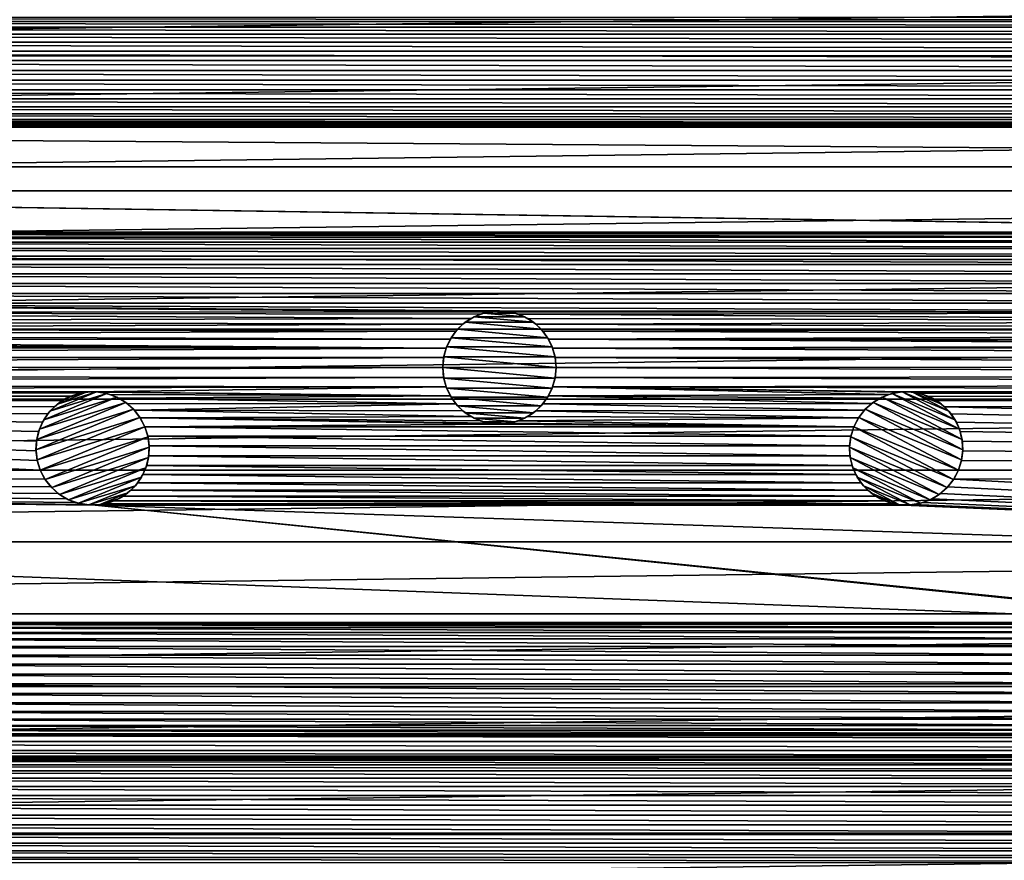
# Model space of a CAD drawing. Header units: metres. Extents: x -150 to 150, y -150 to 150.
# Tile 51 of 64: x -21 to 22, y 25 to 62. Entities that reach past the tile are written whole.
import ezdxf

# ---------------------------------------------------------------- set-up
doc = ezdxf.new("R2010")
doc.units = ezdxf.units.M
doc.layers.add('solid_P32600', color=7, linetype='CONTINUOUS')

msp = doc.modelspace()

# ---------------------------------------------------------------- linework, layer by layer
at = {"layer": 'solid_P32600'}
for points in [[(114.539948, 63.573185, 5), (-114.539948, 63.573185, 5), (-116.113564, 60.651768, 5)], [(116.113564, 60.651768, 5), (114.539948, 63.573185, 5), (-116.113564, 60.651768, 5)], [(102.67305, 62.165062), (-102.67305, 62.165062), (-103.07444, 62.350662)], [(103.07444, 62.350662), (102.67305, 62.165062), (-103.07444, 62.350662)], [(102.311623, 61.910244), (-102.311623, 61.910244), (-102.67305, 62.165062)], [(102.311623, 61.910244), (-102.67305, 62.165062), (102.67305, 62.165062)], [(102.007935, 61.606968), (-102.007935, 61.606968), (-102.311623, 61.910244)], [(102.311623, 61.910244), (102.007935, 61.606968), (-102.311623, 61.910244)], [(101.758728, 61.249569), (-101.758728, 61.249569), (-102.007935, 61.606968)], [(102.007935, 61.606968), (101.758728, 61.249569), (-102.007935, 61.606968)], [(101.573814, 60.855049), (-101.573814, 60.855049), (-101.758728, 61.249569)], [(101.758728, 61.249569), (101.573814, 60.855049), (-101.758728, 61.249569)], [(101.461876, 60.433971), (-101.461876, 60.433971), (-101.573814, 60.855049)], [(101.573814, 60.855049), (101.461876, 60.433971), (-101.573814, 60.855049)], [(116.113564, 60.651768, 5), (-116.113564, 60.651768, 5), (-117.611496, 57.693214, 5)], [(117.611496, 57.693214, 5), (116.113564, 60.651768, 5), (-117.611496, 57.693214, 5)], [(101.42305, 60), (-101.42305, 60), (-101.461876, 60.433971)], [(101.461876, 60.433971), (101.42305, 60), (-101.461876, 60.433971)], [(101.461876, 59.566029), (-101.461876, 59.566029), (-101.42305, 60)], [(101.42305, 60), (101.461876, 59.566029), (-101.42305, 60)], [(101.573814, 59.144951), (-101.573814, 59.144951), (-101.461876, 59.566029)], [(101.461876, 59.566029), (101.573814, 59.144951), (-101.461876, 59.566029)], [(101.758728, 58.750431), (-101.758728, 58.750431), (-101.573814, 59.144951)], [(101.573814, 59.144951), (101.758728, 58.750431), (-101.573814, 59.144951)], [(102.007935, 58.393032), (-102.007935, 58.393032), (-101.758728, 58.750431)], [(101.758728, 58.750431), (102.007935, 58.393032), (-101.758728, 58.750431)], [(102.316635, 58.085548), (-102.316635, 58.085548), (-102.007935, 58.393032)], [(102.007935, 58.393032), (102.316635, 58.085548), (-102.007935, 58.393032)], [(103.068291, 57.651577), (-103.068291, 57.651577), (-102.67305, 57.834938)], [(102.67305, 57.834938), (-102.67305, 57.834938), (-102.316635, 58.085548)], [(102.67305, 57.834938), (103.068291, 57.651577), (-102.67305, 57.834938)], [(102.316635, 58.085548), (102.67305, 57.834938), (-102.316635, 58.085548)], [(-103.92305, 57.500862), (139.255417, 55.748329), (-139.255417, 55.748329)], [(117.611496, 57.693214, 5), (-117.611496, 57.693214, 5), (-119.035812, 54.693779, 5)], [(119.035812, 54.693779, 5), (117.611496, 57.693214, 5), (-119.035812, 54.693779, 5)], [(103.92305, 57.500862), (-103.92305, 57.500862), (-103.48893, 57.537979)], [(103.92305, 57.500862), (139.255417, 55.748329), (-103.92305, 57.500862)], [(103.48893, 57.537979), (-103.48893, 57.537979), (-103.068291, 57.651577)], [(103.48893, 57.537979), (103.92305, 57.500862), (-103.48893, 57.537979)], [(103.068291, 57.651577), (103.48893, 57.537979), (-103.068291, 57.651577)], [(50.599171, 52.870987), (-139.255417, 55.748329), (139.255417, 55.748329)], [(50.163467, 52.871845), (-50.163467, 52.871845), (-139.255417, 55.748329)], [(50.599171, 52.870987), (50.163467, 52.871845), (-139.255417, 55.748329)], [(119.035812, 54.693779, 5), (-119.035812, 54.693779, 5), (-120.384026, 51.658955, 5)], [(120.384026, 51.658955, 5), (119.035812, 54.693779, 5), (-120.384026, 51.658955, 5)], [(49.734535, 52.795341), (-49.734535, 52.795341), (-50.163467, 52.871845)], [(50.163467, 52.871845), (49.734535, 52.795341), (-50.163467, 52.871845)], [(49.324814, 52.647129), (-49.324814, 52.647129), (-49.734535, 52.795341)], [(49.734535, 52.795341), (49.324814, 52.647129), (-49.734535, 52.795341)], [(48.953274, 52.432285), (-48.953274, 52.432285), (-49.324814, 52.647129)], [(49.324814, 52.647129), (48.953274, 52.432285), (-49.324814, 52.647129)], [(48.61359, 52.149124), (-48.61359, 52.149124), (-48.953274, 52.432285)], [(48.953274, 52.432285), (48.61359, 52.149124), (-48.953274, 52.432285)], [(48.330429, 51.809444), (-48.330429, 51.809444), (-48.61359, 52.149124)], [(48.330429, 51.809444), (-48.61359, 52.149124), (48.61359, 52.149124)], [(48.115589, 51.437904), (-48.115589, 51.437904), (-48.330429, 51.809444)], [(48.330429, 51.809444), (48.115589, 51.437904), (-48.330429, 51.809444)], [(120.384026, 51.658955, 5), (-120.384026, 51.658955, 5), (-121.653488, 48.594536, 5)], [(121.653488, 48.594536, 5), (120.384026, 51.658955, 5), (-121.653488, 48.594536, 5)], [(47.967377, 51.028183), (-47.967377, 51.028183), (-48.115589, 51.437904)], [(48.115589, 51.437904), (47.967377, 51.028183), (-48.115589, 51.437904)], [(47.890873, 50.599247), (-47.890873, 50.599247), (-47.967377, 51.028183)], [(47.967377, 51.028183), (47.890873, 50.599247), (-47.967377, 51.028183)], [(47.891727, 50.163544), (-47.891727, 50.163544), (-47.890873, 50.599247)], [(47.890873, 50.599247), (47.891727, 50.163544), (-47.890873, 50.599247)], [(47.966545, 49.73431), (-47.966545, 49.73431), (-47.891727, 50.163544)], [(47.891727, 50.163544), (47.966545, 49.73431), (-47.891727, 50.163544)], [(-0.43412, 49.362019), (-48.116367, 49.325176), (-47.966545, 49.73431)], [(47.966545, 49.73431), (48.116367, 49.325176), (-47.966545, 49.73431)], [(0, 49.399139), (-47.966545, 49.73431), (48.116367, 49.325176)], [(0, 49.399139), (-0.43412, 49.362019), (-47.966545, 49.73431)], [(-1.25, 49.065063), (-48.333477, 48.947418), (-48.116367, 49.325176)], [(-0.43412, 49.362019), (-0.854756, 49.248421), (-48.116367, 49.325176)], [(-0.854756, 49.248421), (-1.25, 49.065063), (-48.116367, 49.325176)], [(-1.507266, 48.893093, -2.5), (-1.25, 49.065063), (-1.112003, 49.138557, -2.5)], [(-1.507266, 48.893093, -2.5), (-1.112003, 49.138557, -2.5), (1.507266, 48.893093, -2.5)], [(-1.112003, 49.138557, -2.5), (-1.25, 49.065063), (-0.854756, 49.248421)], [(-1.112003, 49.138557, -2.5), (-0.854756, 49.248421), (-0.685996, 49.303055, -2.5)], [(-1.112003, 49.138557, -2.5), (-0.685996, 49.303055, -2.5), (1.112003, 49.138557, -2.5)], [(-1.112003, 49.138557, -2.5), (1.112003, 49.138557, -2.5), (1.507266, 48.893093, -2.5)], [(-0.685996, 49.303055, -2.5), (-0.854756, 49.248421), (-0.43412, 49.362019)], [(-0.685996, 49.303055, -2.5), (-0.43412, 49.362019), (-0.228191, 49.388851, -2.5)], [(-0.685996, 49.303055, -2.5), (-0.228191, 49.388851, -2.5), (0.685996, 49.303055, -2.5)], [(-0.685996, 49.303055, -2.5), (0.685996, 49.303055, -2.5), (1.112003, 49.138557, -2.5)], [(-0.228191, 49.388851, -2.5), (-0.43412, 49.362019), (0, 49.399139)], [(-0.228191, 49.388851, -2.5), (0, 49.399139), (0.228191, 49.388851, -2.5)], [(-0.228191, 49.388851, -2.5), (0.228191, 49.388851, -2.5), (0.685996, 49.303055, -2.5)], [(0.43412, 49.362019), (0, 49.399139), (48.116367, 49.325176)], [(0.228191, 49.388851, -2.5), (0, 49.399139), (0.43412, 49.362019)], [(0.228191, 49.388851, -2.5), (0.43412, 49.362019), (0.685996, 49.303055, -2.5)], [(0.854756, 49.248421), (0.43412, 49.362019), (48.116367, 49.325176)], [(0.685996, 49.303055, -2.5), (0.43412, 49.362019), (0.854756, 49.248421)], [(0.685996, 49.303055, -2.5), (0.854756, 49.248421), (1.112003, 49.138557, -2.5)], [(0.854756, 49.248421), (48.116367, 49.325176), (48.333477, 48.947418)], [(1.25, 49.065063), (0.854756, 49.248421), (48.333477, 48.947418)], [(1.112003, 49.138557, -2.5), (0.854756, 49.248421), (1.25, 49.065063)], [(1.112003, 49.138557, -2.5), (1.25, 49.065063), (1.507266, 48.893093, -2.5)], [(-1.606416, 48.814453), (-48.614201, 48.614201), (-48.333477, 48.947418)], [(-1.606416, 48.814453), (-1.915111, 48.506969), (-48.614201, 48.614201)], [(-1.25, 49.065063), (-1.606416, 48.814453), (-48.333477, 48.947418)], [(-1.845996, 48.585564, -2.5), (-1.915111, 48.506969), (-1.606416, 48.814453)], [(-1.845996, 48.585564, -2.5), (-1.606416, 48.814453), (-1.507266, 48.893093, -2.5)], [(-1.845996, 48.585564, -2.5), (-1.507266, 48.893093, -2.5), (1.845996, 48.585564, -2.5)], [(-1.507266, 48.893093, -2.5), (-1.606416, 48.814453), (-1.25, 49.065063)], [(-1.507266, 48.893093, -2.5), (1.507266, 48.893093, -2.5), (1.845996, 48.585564, -2.5)], [(1.606416, 48.814453), (1.25, 49.065063), (48.333477, 48.947418)], [(1.507266, 48.893093, -2.5), (1.25, 49.065063), (1.606416, 48.814453)], [(1.507266, 48.893093, -2.5), (1.606416, 48.814453), (1.845996, 48.585564, -2.5)], [(1.606416, 48.814453), (48.333477, 48.947418), (48.614201, 48.614201)], [(1.915111, 48.506969), (1.606416, 48.814453), (48.614201, 48.614201)], [(1.845996, 48.585564, -2.5), (1.606416, 48.814453), (1.915111, 48.506969)], [(121.653488, 48.594536, 5), (-121.653488, 48.594536, 5), (-122.844788, 45.49852, 5)], [(122.844788, 45.49852, 5), (121.653488, 48.594536, 5), (-122.844788, 45.49852, 5)], [(-2.164318, 48.14957), (-49.325176, 48.116367), (-48.947418, 48.333477)], [(-1.915111, 48.506969), (-48.947418, 48.333477), (-48.614201, 48.614201)], [(-1.915111, 48.506969), (-2.164318, 48.14957), (-48.947418, 48.333477)], [(-2.125021, 48.21447, -2.5), (-2.164318, 48.14957), (-1.915111, 48.506969)], [(-2.125021, 48.21447, -2.5), (-1.915111, 48.506969), (-1.845996, 48.585564, -2.5)], [(-2.125021, 48.21447, -2.5), (-1.845996, 48.585564, -2.5), (2.125021, 48.21447, -2.5)], [(-1.845996, 48.585564, -2.5), (1.845996, 48.585564, -2.5), (2.125021, 48.21447, -2.5)], [(1.845996, 48.585564, -2.5), (1.915111, 48.506969), (2.125021, 48.21447, -2.5)], [(1.915111, 48.506969), (48.614201, 48.614201), (48.947418, 48.333477)], [(2.164318, 48.14957), (1.915111, 48.506969), (48.947418, 48.333477)], [(2.125021, 48.21447, -2.5), (1.915111, 48.506969), (2.164318, 48.14957)], [(2.164318, 48.14957), (48.947418, 48.333477), (49.325176, 48.116367)], [(-2.349231, 47.755051), (-80.248726, 47.775002), (-50.599247, 47.890873)], [(-2.349231, 47.755051), (-50.599247, 47.890873), (-50.163544, 47.891727)], [(-2.349231, 47.755051), (-50.163544, 47.891727), (-49.73431, 47.966545)], [(-2.349231, 47.755051), (-49.73431, 47.966545), (-49.325176, 48.116367)], [(-2.164318, 48.14957), (-2.349231, 47.755051), (-49.325176, 48.116367)], [(-2.454248, 47.368359, -2.5), (-2.349231, 47.755051), (-2.330627, 47.804462, -2.5)], [(-2.454248, 47.368359, -2.5), (-2.330627, 47.804462, -2.5), (2.454248, 47.368359, -2.5)], [(-2.330627, 47.804462, -2.5), (-2.349231, 47.755051), (-2.164318, 48.14957)], [(-2.330627, 47.804462, -2.5), (-2.164318, 48.14957), (-2.125021, 48.21447, -2.5)], [(-2.330627, 47.804462, -2.5), (-2.125021, 48.21447, -2.5), (2.330627, 47.804462, -2.5)], [(-2.330627, 47.804462, -2.5), (2.330627, 47.804462, -2.5), (2.454248, 47.368359, -2.5)], [(-2.125021, 48.21447, -2.5), (2.125021, 48.21447, -2.5), (2.330627, 47.804462, -2.5)], [(2.125021, 48.21447, -2.5), (2.164318, 48.14957), (2.330627, 47.804462, -2.5)], [(2.164318, 48.14957), (49.73431, 47.966545), (50.163544, 47.891727)], [(2.349231, 47.755051), (2.164318, 48.14957), (50.163544, 47.891727)], [(2.164318, 48.14957), (49.325176, 48.116367), (49.73431, 47.966545)], [(2.330627, 47.804462, -2.5), (2.164318, 48.14957), (2.349231, 47.755051)], [(2.330627, 47.804462, -2.5), (2.349231, 47.755051), (2.454248, 47.368359, -2.5)], [(2.349231, 47.755051), (50.163544, 47.891727), (80.248726, 47.775002)], [(-2.349231, 47.755051), (-80.28756, 47.34103), (-80.248726, 47.775002)], [(-2.349231, 47.755051), (-2.460035, 47.340416), (-80.28756, 47.34103)], [(-2.454248, 47.368359, -2.5), (-2.5, 46.900002, -2.5), (-2.460035, 47.340416)], [(-2.454248, 47.368359, -2.5), (2.5, 46.900002, -2.5), (-2.5, 46.900002, -2.5)], [(-2.454248, 47.368359, -2.5), (-2.460035, 47.340416), (-2.349231, 47.755051)], [(-2.454248, 47.368359, -2.5), (2.454248, 47.368359, -2.5), (2.5, 46.900002, -2.5)], [(2.349231, 47.755051), (80.248726, 47.775002), (80.28756, 47.34103)], [(2.460035, 47.340416), (2.349231, 47.755051), (80.28756, 47.34103)], [(2.454248, 47.368359, -2.5), (2.349231, 47.755051), (2.460035, 47.340416)], [(2.454248, 47.368359, -2.5), (2.460035, 47.340416), (2.5, 46.900002)], [(2.454248, 47.368359, -2.5), (2.5, 46.900002), (2.5, 46.900002, -2.5)], [(-2.460035, 47.340416), (-80.399498, 46.919949), (-80.28756, 47.34103)], [(-2.460035, 47.340416), (-2.5, 46.900002), (-80.399498, 46.919949)], [(-2.5, 46.900002, -2.5), (-2.5, 46.900002), (-2.460035, 47.340416)], [(2.460035, 47.340416), (80.28756, 47.34103), (80.399498, 46.919949)], [(2.5, 46.900002), (2.460035, 47.340416), (80.399498, 46.919949)], [(-2.460035, 46.459583), (-80.833618, 46.16803), (-80.584412, 46.525429)], [(-2.5, 46.900002), (-80.584412, 46.525429), (-80.399498, 46.919949)], [(-2.460035, 46.459583), (-80.584412, 46.525429), (-2.5, 46.900002)], [(-2.454248, 46.431641, -2.5), (-2.460035, 46.459583), (-2.5, 46.900002)], [(-2.454248, 46.431641, -2.5), (-2.5, 46.900002), (-2.5, 46.900002, -2.5)], [(2.454248, 46.431641, -2.5), (-2.454248, 46.431641, -2.5), (-2.5, 46.900002, -2.5)], [(2.5, 46.900002, -2.5), (2.454248, 46.431641, -2.5), (-2.5, 46.900002, -2.5)], [(2.5, 46.900002, -2.5), (2.460035, 46.459583), (2.454248, 46.431641, -2.5)], [(2.460035, 46.459583), (2.5, 46.900002), (80.584412, 46.525429)], [(2.5, 46.900002, -2.5), (2.5, 46.900002), (2.460035, 46.459583)], [(2.460035, 46.459583), (80.584412, 46.525429), (80.833618, 46.16803)], [(2.5, 46.900002), (80.399498, 46.919949), (80.584412, 46.525429)], [(-2.349231, 46.044949), (-81.142311, 45.86055), (-80.833618, 46.16803)], [(-2.460035, 46.459583), (-2.349231, 46.044949), (-80.833618, 46.16803)], [(-2.454248, 46.431641, -2.5), (-2.349231, 46.044949), (-2.460035, 46.459583)], [(-2.330627, 45.995537, -2.5), (-2.349231, 46.044949), (-2.454248, 46.431641, -2.5)], [(2.330627, 45.995537, -2.5), (-2.330627, 45.995537, -2.5), (-2.454248, 46.431641, -2.5)], [(2.454248, 46.431641, -2.5), (2.330627, 45.995537, -2.5), (-2.454248, 46.431641, -2.5)], [(2.454248, 46.431641, -2.5), (2.349231, 46.044949), (2.330627, 45.995537, -2.5)], [(2.349231, 46.044949), (2.460035, 46.459583), (80.833618, 46.16803)], [(2.454248, 46.431641, -2.5), (2.460035, 46.459583), (2.349231, 46.044949)], [(2.349231, 46.044949), (80.833618, 46.16803), (81.142311, 45.86055)], [(-18.904232, 45.638855), (-81.498726, 45.609936), (-81.142311, 45.86055)], [(-18.904232, 45.638855), (-19.291101, 45.438427), (-81.498726, 45.609936)], [(-2.349231, 46.044949), (-18.056864, 45.82671), (-81.142311, 45.86055)], [(-18.488953, 45.770691), (-18.904232, 45.638855), (-81.142311, 45.86055)], [(-18.056864, 45.82671), (-18.488953, 45.770691), (-81.142311, 45.86055)], [(-20.103107, 44.594521, -2.5), (-17.318045, 45.748135, -2.5), (-16.887413, 45.593639, -2.5)], [(-20.103107, 44.594521, -2.5), (-19.831869, 44.972561, -2.5), (-17.318045, 45.748135, -2.5)], [(-19.831869, 44.972561, -2.5), (-17.777155, 45.82365, -2.5), (-17.318045, 45.748135, -2.5)], [(-19.831869, 44.972561, -2.5), (-19.50124, 45.287563, -2.5), (-17.777155, 45.82365, -2.5)], [(-19.50124, 45.287563, -2.5), (-18.233685, 45.812603, -2.5), (-17.777155, 45.82365, -2.5)], [(-19.50124, 45.287563, -2.5), (-19.111116, 45.542023, -2.5), (-18.233685, 45.812603, -2.5)], [(-19.111116, 45.542023, -2.5), (-19.291101, 45.438427), (-18.904232, 45.638855)], [(-19.111116, 45.542023, -2.5), (-18.689474, 45.716675, -2.5), (-18.233685, 45.812603, -2.5)], [(-19.111116, 45.542023, -2.5), (-18.904232, 45.638855), (-18.689474, 45.716675, -2.5)], [(-18.689474, 45.716675, -2.5), (-18.904232, 45.638855), (-18.488953, 45.770691)], [(-18.689474, 45.716675, -2.5), (-18.488953, 45.770691), (-18.233685, 45.812603, -2.5)], [(-18.233685, 45.812603, -2.5), (-18.488953, 45.770691), (-18.056864, 45.82671)], [(-18.233685, 45.812603, -2.5), (-18.056864, 45.82671), (-17.777155, 45.82365, -2.5)], [(-2.349231, 46.044949), (-2.164318, 45.650429), (-18.056864, 45.82671)], [(-2.164318, 45.650429), (-17.621538, 45.808563), (-18.056864, 45.82671)], [(-17.777155, 45.82365, -2.5), (-18.056864, 45.82671), (-17.621538, 45.808563)], [(-17.777155, 45.82365, -2.5), (-17.621538, 45.808563), (-17.318045, 45.748135, -2.5)], [(-2.164318, 45.650429), (-17.196348, 45.713421), (-17.621538, 45.808563)], [(-17.318045, 45.748135, -2.5), (-17.621538, 45.808563), (-17.196348, 45.713421)], [(-17.318045, 45.748135, -2.5), (-17.196348, 45.713421), (-16.887413, 45.593639, -2.5)], [(-2.164318, 45.650429), (-16.793482, 45.547478), (-17.196348, 45.713421)], [(-16.887413, 45.593639, -2.5), (-17.196348, 45.713421), (-16.793482, 45.547478)], [(-2.164318, 45.650429), (-1.915111, 45.29303), (-16.793482, 45.547478)], [(-2.330627, 45.995537, -2.5), (-2.164318, 45.650429), (-2.349231, 46.044949)], [(-2.125021, 45.585529, -2.5), (-2.164318, 45.650429), (-2.330627, 45.995537, -2.5)], [(2.125021, 45.585529, -2.5), (-2.125021, 45.585529, -2.5), (-2.330627, 45.995537, -2.5)], [(2.330627, 45.995537, -2.5), (2.125021, 45.585529, -2.5), (-2.330627, 45.995537, -2.5)], [(-2.125021, 45.585529, -2.5), (-1.915111, 45.29303), (-2.164318, 45.650429)], [(16.426474, 45.312649), (1.915111, 45.29303), (2.164318, 45.650429)], [(2.125021, 45.585529, -2.5), (2.164318, 45.650429), (1.915111, 45.29303)], [(2.330627, 45.995537, -2.5), (2.164318, 45.650429), (2.125021, 45.585529, -2.5)], [(17.196348, 45.713421), (2.164318, 45.650429), (2.349231, 46.044949)], [(2.330627, 45.995537, -2.5), (2.349231, 46.044949), (2.164318, 45.650429)], [(17.196348, 45.713421), (16.793482, 45.547478), (2.164318, 45.650429)], [(16.793482, 45.547478), (16.426474, 45.312649), (2.164318, 45.650429)], [(18.056864, 45.82671), (2.349231, 46.044949), (81.142311, 45.86055)], [(17.621538, 45.808563), (17.196348, 45.713421), (2.349231, 46.044949)], [(18.056864, 45.82671), (17.621538, 45.808563), (2.349231, 46.044949)], [(16.887413, 45.593639, -2.5), (16.793482, 45.547478), (17.196348, 45.713421)], [(16.887413, 45.593639, -2.5), (17.196348, 45.713421), (17.318045, 45.748135, -2.5)], [(16.887413, 45.593639, -2.5), (17.318045, 45.748135, -2.5), (20.298368, 44.180775, -2.5)], [(17.318045, 45.748135, -2.5), (17.196348, 45.713421), (17.621538, 45.808563)], [(17.318045, 45.748135, -2.5), (17.621538, 45.808563), (17.777155, 45.82365, -2.5)], [(17.318045, 45.748135, -2.5), (17.777155, 45.82365, -2.5), (20.103107, 44.594521, -2.5)], [(17.318045, 45.748135, -2.5), (20.103107, 44.594521, -2.5), (20.298368, 44.180775, -2.5)], [(17.777155, 45.82365, -2.5), (17.621538, 45.808563), (18.056864, 45.82671)], [(17.777155, 45.82365, -2.5), (18.056864, 45.82671), (18.233685, 45.812603, -2.5)], [(17.777155, 45.82365, -2.5), (19.831869, 44.972561, -2.5), (20.103107, 44.594521, -2.5)], [(17.777155, 45.82365, -2.5), (18.233685, 45.812603, -2.5), (19.831869, 44.972561, -2.5)], [(18.056864, 45.82671), (81.142311, 45.86055), (81.498726, 45.609936)], [(18.488953, 45.770691), (18.056864, 45.82671), (81.498726, 45.609936)], [(18.233685, 45.812603, -2.5), (18.056864, 45.82671), (18.488953, 45.770691)], [(18.233685, 45.812603, -2.5), (18.488953, 45.770691), (18.689474, 45.716675, -2.5)], [(18.233685, 45.812603, -2.5), (19.50124, 45.287563, -2.5), (19.831869, 44.972561, -2.5)], [(18.233685, 45.812603, -2.5), (18.689474, 45.716675, -2.5), (19.50124, 45.287563, -2.5)], [(18.904232, 45.638855), (18.488953, 45.770691), (81.498726, 45.609936)], [(18.689474, 45.716675, -2.5), (18.488953, 45.770691), (18.904232, 45.638855)], [(18.689474, 45.716675, -2.5), (18.904232, 45.638855), (19.111116, 45.542023, -2.5)], [(18.689474, 45.716675, -2.5), (19.111116, 45.542023, -2.5), (19.50124, 45.287563, -2.5)], [(19.291101, 45.438427), (18.904232, 45.638855), (81.498726, 45.609936)], [(19.111116, 45.542023, -2.5), (18.904232, 45.638855), (19.291101, 45.438427)], [(-20.257551, 42.373241), (-143.92424, 42.258408), (-82.748726, 45.27586)], [(122.844788, 45.49852, 5), (-122.844788, 45.49852, 5), (-123.958557, 42.369938, 5)], [(123.958557, 42.369938, 5), (122.844788, 45.49852, 5), (-123.958557, 42.369938, 5)], [(-19.636248, 45.172508), (-82.748726, 45.27586), (-82.314606, 45.312981)], [(-20.38917, 42.795429), (-20.257551, 42.373241), (-82.748726, 45.27586)], [(-20.445473, 43.220901), (-20.38917, 42.795429), (-82.748726, 45.27586)], [(-20.425611, 43.656155), (-20.445473, 43.220901), (-82.748726, 45.27586)], [(-20.332146, 44.081715), (-20.425611, 43.656155), (-82.748726, 45.27586)], [(-20.164616, 44.483925), (-20.332146, 44.081715), (-82.748726, 45.27586)], [(-19.931236, 44.851852), (-20.164616, 44.483925), (-82.748726, 45.27586)], [(-19.636248, 45.172508), (-19.931236, 44.851852), (-82.748726, 45.27586)], [(-19.636248, 45.172508), (-82.314606, 45.312981), (-81.893974, 45.426579)], [(-19.291101, 45.438427), (-81.893974, 45.426579), (-81.498726, 45.609936)], [(-19.291101, 45.438427), (-19.636248, 45.172508), (-81.893974, 45.426579)], [(-20.414143, 43.731152, -2.5), (-16.487616, 45.357574, -2.5), (-16.140759, 45.057457, -2.5)], [(-20.414143, 43.731152, -2.5), (-20.298368, 44.180775, -2.5), (-16.487616, 45.357574, -2.5)], [(-20.298368, 44.180775, -2.5), (-16.887413, 45.593639, -2.5), (-16.487616, 45.357574, -2.5)], [(-20.298368, 44.180775, -2.5), (-20.103107, 44.594521, -2.5), (-16.887413, 45.593639, -2.5)], [(-19.831869, 44.972561, -2.5), (-19.636248, 45.172508), (-19.50124, 45.287563, -2.5)], [(-19.50124, 45.287563, -2.5), (-19.636248, 45.172508), (-19.291101, 45.438427)], [(-19.50124, 45.287563, -2.5), (-19.291101, 45.438427), (-19.111116, 45.542023, -2.5)], [(-16.887413, 45.593639, -2.5), (-16.793482, 45.547478), (-16.487616, 45.357574, -2.5)], [(-1.915111, 45.29303), (-16.426474, 45.312649), (-16.793482, 45.547478)], [(-16.487616, 45.357574, -2.5), (-16.793482, 45.547478), (-16.426474, 45.312649)], [(-16.487616, 45.357574, -2.5), (-16.426474, 45.312649), (-16.140759, 45.057457, -2.5)], [(-1.915111, 45.29303), (-16.10466, 45.018925), (-16.426474, 45.312649)], [(-16.140759, 45.057457, -2.5), (-16.426474, 45.312649), (-16.10466, 45.018925)], [(-1.915111, 45.29303), (-1.606416, 44.98555), (-16.10466, 45.018925)], [(-1.845996, 45.214436, -2.5), (-1.915111, 45.29303), (-2.125021, 45.585529, -2.5)], [(1.845996, 45.214436, -2.5), (-1.845996, 45.214436, -2.5), (-2.125021, 45.585529, -2.5)], [(2.125021, 45.585529, -2.5), (1.845996, 45.214436, -2.5), (-2.125021, 45.585529, -2.5)], [(-1.845996, 45.214436, -2.5), (-1.606416, 44.98555), (-1.915111, 45.29303)], [(-1.507266, 44.906906, -2.5), (-1.606416, 44.98555), (-1.845996, 45.214436, -2.5)], [(1.507266, 44.906906, -2.5), (-1.507266, 44.906906, -2.5), (-1.845996, 45.214436, -2.5)], [(1.845996, 45.214436, -2.5), (1.507266, 44.906906, -2.5), (-1.845996, 45.214436, -2.5)], [(1.845996, 45.214436, -2.5), (1.606416, 44.98555), (1.507266, 44.906906, -2.5)], [(16.10466, 45.018925), (1.606416, 44.98555), (1.915111, 45.29303)], [(1.845996, 45.214436, -2.5), (1.915111, 45.29303), (1.606416, 44.98555)], [(2.125021, 45.585529, -2.5), (1.915111, 45.29303), (1.845996, 45.214436, -2.5)], [(16.426474, 45.312649), (16.10466, 45.018925), (1.915111, 45.29303)], [(16.140759, 45.057457, -2.5), (16.10466, 45.018925), (16.426474, 45.312649)], [(16.140759, 45.057457, -2.5), (16.426474, 45.312649), (16.487616, 45.357574, -2.5)], [(16.140759, 45.057457, -2.5), (16.487616, 45.357574, -2.5), (20.447195, 43.273674, -2.5)], [(16.487616, 45.357574, -2.5), (16.426474, 45.312649), (16.793482, 45.547478)], [(16.487616, 45.357574, -2.5), (16.793482, 45.547478), (16.887413, 45.593639, -2.5)], [(16.487616, 45.357574, -2.5), (16.887413, 45.593639, -2.5), (20.414143, 43.731152, -2.5)], [(16.487616, 45.357574, -2.5), (20.414143, 43.731152, -2.5), (20.447195, 43.273674, -2.5)], [(16.887413, 45.593639, -2.5), (20.298368, 44.180775, -2.5), (20.414143, 43.731152, -2.5)], [(19.111116, 45.542023, -2.5), (19.291101, 45.438427), (19.50124, 45.287563, -2.5)], [(19.291101, 45.438427), (81.498726, 45.609936), (81.893974, 45.426579)], [(19.291101, 45.438427), (82.314606, 45.312981), (82.748726, 45.27586)], [(19.636248, 45.172508), (19.291101, 45.438427), (82.748726, 45.27586)], [(19.291101, 45.438427), (81.893974, 45.426579), (82.314606, 45.312981)], [(19.50124, 45.287563, -2.5), (19.291101, 45.438427), (19.636248, 45.172508)], [(19.50124, 45.287563, -2.5), (19.636248, 45.172508), (19.831869, 44.972561, -2.5)], [(19.636248, 45.172508), (82.748726, 45.27586), (143.92424, 42.258408)], [(-20.447195, 43.273674, -2.5), (-16.140759, 45.057457, -2.5), (-15.859656, 44.701859, -2.5)], [(-20.447195, 43.273674, -2.5), (-20.414143, 43.731152, -2.5), (-16.140759, 45.057457, -2.5)], [(-20.103107, 44.594521, -2.5), (-20.164616, 44.483925), (-19.931236, 44.851852)], [(-20.103107, 44.594521, -2.5), (-19.931236, 44.851852), (-19.831869, 44.972561, -2.5)], [(-19.831869, 44.972561, -2.5), (-19.931236, 44.851852), (-19.636248, 45.172508)], [(-16.140759, 45.057457, -2.5), (-16.10466, 45.018925), (-15.859656, 44.701859, -2.5)], [(-1.25, 44.734936), (-15.843617, 44.678257), (-16.10466, 45.018925)], [(-15.859656, 44.701859, -2.5), (-16.10466, 45.018925), (-15.843617, 44.678257)], [(-1.606416, 44.98555), (-1.25, 44.734936), (-16.10466, 45.018925)], [(-1.507266, 44.906906, -2.5), (-1.25, 44.734936), (-1.606416, 44.98555)], [(-1.112003, 44.661442, -2.5), (-1.25, 44.734936), (-1.507266, 44.906906, -2.5)], [(1.112003, 44.661442, -2.5), (-1.112003, 44.661442, -2.5), (-1.507266, 44.906906, -2.5)], [(1.507266, 44.906906, -2.5), (1.112003, 44.661442, -2.5), (-1.507266, 44.906906, -2.5)], [(1.507266, 44.906906, -2.5), (1.25, 44.734936), (1.112003, 44.661442, -2.5)], [(15.843617, 44.678257), (1.25, 44.734936), (1.606416, 44.98555)], [(1.507266, 44.906906, -2.5), (1.606416, 44.98555), (1.25, 44.734936)], [(16.10466, 45.018925), (15.843617, 44.678257), (1.606416, 44.98555)], [(15.859656, 44.701859, -2.5), (15.843617, 44.678257), (16.10466, 45.018925)], [(15.859656, 44.701859, -2.5), (16.10466, 45.018925), (16.140759, 45.057457, -2.5)], [(15.859656, 44.701859, -2.5), (16.140759, 45.057457, -2.5), (20.394516, 42.823456, -2.5)], [(16.140759, 45.057457, -2.5), (20.447195, 43.273674, -2.5), (20.394516, 42.823456, -2.5)], [(19.931236, 44.851852), (19.636248, 45.172508), (143.92424, 42.258408)], [(19.831869, 44.972561, -2.5), (19.636248, 45.172508), (19.931236, 44.851852)], [(19.831869, 44.972561, -2.5), (19.931236, 44.851852), (20.103107, 44.594521, -2.5)], [(20.164616, 44.483925), (19.931236, 44.851852), (143.92424, 42.258408)], [(20.103107, 44.594521, -2.5), (19.931236, 44.851852), (20.164616, 44.483925)], [(-20.394516, 42.823456, -2.5), (-20.447195, 43.273674, -2.5), (-15.859656, 44.701859, -2.5)], [(-20.394516, 42.823456, -2.5), (-15.859656, 44.701859, -2.5), (-15.638154, 44.286659, -2.5)], [(-20.298368, 44.180775, -2.5), (-20.332146, 44.081715), (-20.164616, 44.483925)], [(-20.298368, 44.180775, -2.5), (-20.164616, 44.483925), (-20.103107, 44.594521, -2.5)], [(-15.859656, 44.701859, -2.5), (-15.843617, 44.678257), (-15.638154, 44.286659)], [(-15.859656, 44.701859, -2.5), (-15.638154, 44.286659), (-15.638154, 44.286659, -2.5)], [(-1.25, 44.734936), (-0.854756, 44.551579), (-15.843617, 44.678257)], [(0, 44.40086), (-15.638154, 44.286659), (-15.843617, 44.678257)], [(-0.43412, 44.437981), (0, 44.40086), (-15.843617, 44.678257)], [(-0.854756, 44.551579), (-0.43412, 44.437981), (-15.843617, 44.678257)], [(15.638154, 44.286659), (-15.638154, 44.286659), (0, 44.40086)], [(-1.112003, 44.661442, -2.5), (-0.854756, 44.551579), (-1.25, 44.734936)], [(-0.685996, 44.496944, -2.5), (-0.854756, 44.551579), (-1.112003, 44.661442, -2.5)], [(0.685996, 44.496944, -2.5), (-0.685996, 44.496944, -2.5), (-1.112003, 44.661442, -2.5)], [(1.112003, 44.661442, -2.5), (0.685996, 44.496944, -2.5), (-1.112003, 44.661442, -2.5)], [(-0.685996, 44.496944, -2.5), (-0.43412, 44.437981), (-0.854756, 44.551579)], [(-0.228191, 44.411148, -2.5), (-0.43412, 44.437981), (-0.685996, 44.496944, -2.5)], [(0.228191, 44.411148, -2.5), (-0.228191, 44.411148, -2.5), (-0.685996, 44.496944, -2.5)], [(0.685996, 44.496944, -2.5), (0.228191, 44.411148, -2.5), (-0.685996, 44.496944, -2.5)], [(-0.228191, 44.411148, -2.5), (0, 44.40086), (-0.43412, 44.437981)], [(0.228191, 44.411148, -2.5), (0, 44.40086), (-0.228191, 44.411148, -2.5)], [(15.638154, 44.286659), (0, 44.40086), (0.43412, 44.437981)], [(0.228191, 44.411148, -2.5), (0.43412, 44.437981), (0, 44.40086)], [(0.685996, 44.496944, -2.5), (0.43412, 44.437981), (0.228191, 44.411148, -2.5)], [(15.638154, 44.286659), (0.43412, 44.437981), (0.854756, 44.551579)], [(0.685996, 44.496944, -2.5), (0.854756, 44.551579), (0.43412, 44.437981)], [(1.112003, 44.661442, -2.5), (0.854756, 44.551579), (0.685996, 44.496944, -2.5)], [(15.843617, 44.678257), (0.854756, 44.551579), (1.25, 44.734936)], [(1.112003, 44.661442, -2.5), (1.25, 44.734936), (0.854756, 44.551579)], [(15.843617, 44.678257), (15.638154, 44.286659), (0.854756, 44.551579)], [(15.859656, 44.701859, -2.5), (15.638154, 44.286659, -2.5), (15.843617, 44.678257)], [(15.859656, 44.701859, -2.5), (20.257551, 42.373241, -2.5), (15.638154, 44.286659, -2.5)], [(15.638154, 44.286659, -2.5), (15.638154, 44.286659), (15.843617, 44.678257)], [(15.859656, 44.701859, -2.5), (20.394516, 42.823456, -2.5), (20.257551, 42.373241, -2.5)], [(20.103107, 44.594521, -2.5), (20.164616, 44.483925), (20.298368, 44.180775, -2.5)], [(20.332146, 44.081715), (20.164616, 44.483925), (143.92424, 42.258408)], [(20.298368, 44.180775, -2.5), (20.164616, 44.483925), (20.332146, 44.081715)], [(-20.414143, 43.731152, -2.5), (-20.425611, 43.656155), (-20.332146, 44.081715)], [(-20.414143, 43.731152, -2.5), (-20.332146, 44.081715), (-20.298368, 44.180775, -2.5)], [(-20.394516, 42.823456, -2.5), (-15.638154, 44.286659, -2.5), (-20.257551, 42.373241, -2.5)], [(-15.638154, 44.286659, -2.5), (-15.50119, 43.836441, -2.5), (-20.257551, 42.373241, -2.5)], [(15.506537, 43.864471), (-15.506537, 43.864471), (-15.638154, 44.286659)], [(-15.638154, 44.286659, -2.5), (-15.638154, 44.286659), (-15.506537, 43.864471)], [(15.506537, 43.864471), (-15.638154, 44.286659), (15.638154, 44.286659)], [(-15.638154, 44.286659, -2.5), (-15.506537, 43.864471), (-15.50119, 43.836441, -2.5)], [(15.50119, 43.836441, -2.5), (15.506537, 43.864471), (15.638154, 44.286659)], [(15.50119, 43.836441, -2.5), (15.638154, 44.286659), (15.638154, 44.286659, -2.5)], [(20.036049, 41.958042, -2.5), (15.50119, 43.836441, -2.5), (15.638154, 44.286659, -2.5)], [(20.257551, 42.373241, -2.5), (20.036049, 41.958042, -2.5), (15.638154, 44.286659, -2.5)], [(20.298368, 44.180775, -2.5), (20.332146, 44.081715), (20.414143, 43.731152, -2.5)], [(20.425611, 43.656155), (20.332146, 44.081715), (143.92424, 42.258408)], [(20.414143, 43.731152, -2.5), (20.332146, 44.081715), (20.425611, 43.656155)], [(-20.447195, 43.273674, -2.5), (-20.425611, 43.656155), (-20.414143, 43.731152, -2.5)], [(-20.447195, 43.273674, -2.5), (-20.445473, 43.220901), (-20.425611, 43.656155)], [(-15.50119, 43.836441, -2.5), (-20.036049, 41.958042, -2.5), (-20.257551, 42.373241, -2.5)], [(-15.50119, 43.836441, -2.5), (-15.448511, 43.386227, -2.5), (-20.036049, 41.958042, -2.5)], [(15.450233, 43.438999), (-15.450233, 43.438999), (-15.506537, 43.864471)], [(-15.50119, 43.836441, -2.5), (-15.506537, 43.864471), (-15.450233, 43.438999)], [(15.506537, 43.864471), (15.450233, 43.438999), (-15.506537, 43.864471)], [(-15.50119, 43.836441, -2.5), (-15.450233, 43.438999), (-15.448511, 43.386227, -2.5)], [(15.448511, 43.386227, -2.5), (15.450233, 43.438999), (15.50119, 43.836441, -2.5)], [(19.754948, 41.602444, -2.5), (15.448511, 43.386227, -2.5), (15.50119, 43.836441, -2.5)], [(15.50119, 43.836441, -2.5), (15.450233, 43.438999), (15.506537, 43.864471)], [(20.036049, 41.958042, -2.5), (19.754948, 41.602444, -2.5), (15.50119, 43.836441, -2.5)], [(20.414143, 43.731152, -2.5), (20.425611, 43.656155), (20.447195, 43.273674, -2.5)], [(20.445473, 43.220901), (20.425611, 43.656155), (143.92424, 42.258408)], [(20.447195, 43.273674, -2.5), (20.425611, 43.656155), (20.445473, 43.220901)], [(-20.394516, 42.823456, -2.5), (-20.445473, 43.220901), (-20.447195, 43.273674, -2.5)], [(-20.394516, 42.823456, -2.5), (-20.38917, 42.795429), (-20.445473, 43.220901)], [(-15.448511, 43.386227, -2.5), (-19.754948, 41.602444, -2.5), (-20.036049, 41.958042, -2.5)], [(-15.448511, 43.386227, -2.5), (-15.481564, 42.928749, -2.5), (-19.754948, 41.602444, -2.5)], [(-15.448511, 43.386227, -2.5), (-15.470095, 43.003746), (-15.481564, 42.928749, -2.5)], [(15.470095, 43.003746), (-15.470095, 43.003746), (-15.450233, 43.438999)], [(-15.448511, 43.386227, -2.5), (-15.450233, 43.438999), (-15.470095, 43.003746)], [(15.450233, 43.438999), (15.470095, 43.003746), (-15.450233, 43.438999)], [(15.448511, 43.386227, -2.5), (15.470095, 43.003746), (15.450233, 43.438999)], [(15.481564, 42.928749, -2.5), (15.470095, 43.003746), (15.448511, 43.386227, -2.5)], [(19.408091, 41.302326, -2.5), (15.481564, 42.928749, -2.5), (15.448511, 43.386227, -2.5)], [(19.754948, 41.602444, -2.5), (19.408091, 41.302326, -2.5), (15.448511, 43.386227, -2.5)], [(20.38917, 42.795429), (20.445473, 43.220901), (143.92424, 42.258408)], [(20.394516, 42.823456, -2.5), (20.445473, 43.220901), (20.38917, 42.795429)], [(20.447195, 43.273674, -2.5), (20.445473, 43.220901), (20.394516, 42.823456, -2.5)], [(-20.394516, 42.823456, -2.5), (-20.257551, 42.373241, -2.5), (-20.38917, 42.795429)], [(-20.257551, 42.373241, -2.5), (-20.257551, 42.373241), (-20.38917, 42.795429)], [(-15.481564, 42.928749, -2.5), (-19.408091, 41.302326, -2.5), (-19.754948, 41.602444, -2.5)], [(-15.481564, 42.928749, -2.5), (-15.597338, 42.479126, -2.5), (-19.408091, 41.302326, -2.5)], [(15.73109, 42.175976), (-15.73109, 42.175976), (-15.56356, 42.578186)], [(-15.597338, 42.479126, -2.5), (-15.56356, 42.578186), (-15.73109, 42.175976)], [(-15.481564, 42.928749, -2.5), (-15.56356, 42.578186), (-15.597338, 42.479126, -2.5)], [(15.56356, 42.578186), (-15.56356, 42.578186), (-15.470095, 43.003746)], [(-15.481564, 42.928749, -2.5), (-15.470095, 43.003746), (-15.56356, 42.578186)], [(15.56356, 42.578186), (15.73109, 42.175976), (-15.56356, 42.578186)], [(15.470095, 43.003746), (15.56356, 42.578186), (-15.470095, 43.003746)], [(15.481564, 42.928749, -2.5), (15.56356, 42.578186), (15.470095, 43.003746)], [(15.597338, 42.479126, -2.5), (15.56356, 42.578186), (15.481564, 42.928749, -2.5)], [(19.008293, 41.066261, -2.5), (15.597338, 42.479126, -2.5), (15.481564, 42.928749, -2.5)], [(19.408091, 41.302326, -2.5), (19.008293, 41.066261, -2.5), (15.481564, 42.928749, -2.5)], [(15.597338, 42.479126, -2.5), (15.73109, 42.175976), (15.56356, 42.578186)], [(20.394516, 42.823456, -2.5), (20.38917, 42.795429), (20.257551, 42.373241)], [(20.394516, 42.823456, -2.5), (20.257551, 42.373241), (20.257551, 42.373241, -2.5)], [(20.257551, 42.373241), (20.38917, 42.795429), (143.92424, 42.258408)], [(-20.052088, 41.981644), (-143.92424, 42.258408), (-20.257551, 42.373241)], [(32.945419, 35.653793), (-32.945419, 35.653793), (-143.92424, 42.258408)], [(-18.274168, 40.851337), (-17.838842, 40.833191), (-143.92424, 42.258408)], [(32.945419, 35.653793), (-143.92424, 42.258408), (-17.838842, 40.833191)], [(-18.699358, 40.94648), (-18.274168, 40.851337), (-143.92424, 42.258408)], [(-19.102224, 41.112423), (-18.699358, 40.94648), (-143.92424, 42.258408)], [(-19.469233, 41.347248), (-19.102224, 41.112423), (-143.92424, 42.258408)], [(-19.791046, 41.640976), (-19.469233, 41.347248), (-143.92424, 42.258408)], [(-20.052088, 41.981644), (-19.791046, 41.640976), (-143.92424, 42.258408)], [(123.958557, 42.369938, 5), (-123.958557, 42.369938, 5), (-124.992691, 39.214821, 5)], [(124.992691, 39.214821, 5), (123.958557, 42.369938, 5), (-124.992691, 39.214821, 5)], [(-20.036049, 41.958042, -2.5), (-20.052088, 41.981644), (-20.257551, 42.373241)], [(-20.036049, 41.958042, -2.5), (-20.257551, 42.373241), (-20.257551, 42.373241, -2.5)], [(-15.597338, 42.479126, -2.5), (-19.008293, 41.066261, -2.5), (-19.408091, 41.302326, -2.5)], [(-15.597338, 42.479126, -2.5), (-15.792598, 42.065376, -2.5), (-19.008293, 41.066261, -2.5)], [(15.96447, 41.808048), (-15.96447, 41.808048), (-15.73109, 42.175976)], [(-15.792598, 42.065376, -2.5), (-15.73109, 42.175976), (-15.96447, 41.808048)], [(-15.597338, 42.479126, -2.5), (-15.73109, 42.175976), (-15.792598, 42.065376, -2.5)], [(15.73109, 42.175976), (15.96447, 41.808048), (-15.73109, 42.175976)], [(15.792598, 42.065376, -2.5), (15.73109, 42.175976), (15.597338, 42.479126, -2.5)], [(18.577662, 40.911766, -2.5), (15.792598, 42.065376, -2.5), (15.597338, 42.479126, -2.5)], [(19.008293, 41.066261, -2.5), (18.577662, 40.911766, -2.5), (15.597338, 42.479126, -2.5)], [(15.792598, 42.065376, -2.5), (15.96447, 41.808048), (15.73109, 42.175976)], [(20.257551, 42.373241, -2.5), (20.052088, 41.981644), (20.036049, 41.958042, -2.5)], [(20.052088, 41.981644), (20.257551, 42.373241), (143.92424, 42.258408)], [(20.257551, 42.373241, -2.5), (20.257551, 42.373241), (20.052088, 41.981644)], [(20.052088, 41.981644), (143.92424, 42.258408), (145.771255, 35.365265)], [(-20.036049, 41.958042, -2.5), (-19.791046, 41.640976), (-20.052088, 41.981644)], [(-19.754948, 41.602444, -2.5), (-19.791046, 41.640976), (-20.036049, 41.958042, -2.5)], [(-15.792598, 42.065376, -2.5), (-18.577662, 40.911766, -2.5), (-19.008293, 41.066261, -2.5)], [(-15.792598, 42.065376, -2.5), (-16.063837, 41.68734, -2.5), (-18.577662, 40.911766, -2.5)], [(16.259459, 41.487392), (-16.259459, 41.487392), (-15.96447, 41.808048)], [(-16.063837, 41.68734, -2.5), (-15.96447, 41.808048), (-16.259459, 41.487392)], [(-15.792598, 42.065376, -2.5), (-15.96447, 41.808048), (-16.063837, 41.68734, -2.5)], [(15.96447, 41.808048), (16.259459, 41.487392), (-15.96447, 41.808048)], [(16.063837, 41.68734, -2.5), (15.96447, 41.808048), (15.792598, 42.065376, -2.5)], [(18.118551, 40.836246, -2.5), (16.063837, 41.68734, -2.5), (15.792598, 42.065376, -2.5)], [(18.577662, 40.911766, -2.5), (18.118551, 40.836246, -2.5), (15.792598, 42.065376, -2.5)], [(16.063837, 41.68734, -2.5), (16.259459, 41.487392), (15.96447, 41.808048)], [(20.036049, 41.958042, -2.5), (19.791046, 41.640976), (19.754948, 41.602444, -2.5)], [(19.791046, 41.640976), (20.052088, 41.981644), (145.771255, 35.365265)], [(20.036049, 41.958042, -2.5), (20.052088, 41.981644), (19.791046, 41.640976)], [(-19.754948, 41.602444, -2.5), (-19.469233, 41.347248), (-19.791046, 41.640976)], [(-19.408091, 41.302326, -2.5), (-19.469233, 41.347248), (-19.754948, 41.602444, -2.5)], [(-19.408091, 41.302326, -2.5), (-19.102224, 41.112423), (-19.469233, 41.347248)], [(-19.008293, 41.066261, -2.5), (-19.102224, 41.112423), (-19.408091, 41.302326, -2.5)], [(-16.063837, 41.68734, -2.5), (-18.118551, 40.836246, -2.5), (-18.577662, 40.911766, -2.5)], [(-16.063837, 41.68734, -2.5), (-16.394466, 41.372334, -2.5), (-18.118551, 40.836246, -2.5)], [(-16.394466, 41.372334, -2.5), (-17.662022, 40.847298, -2.5), (-18.118551, 40.836246, -2.5)], [(-16.394466, 41.372334, -2.5), (-16.78459, 41.117878, -2.5), (-17.662022, 40.847298, -2.5)], [(-16.394466, 41.372334, -2.5), (-16.604605, 41.22147), (-16.78459, 41.117878, -2.5)], [(16.604605, 41.22147), (-16.604605, 41.22147), (-16.259459, 41.487392)], [(-16.394466, 41.372334, -2.5), (-16.259459, 41.487392), (-16.604605, 41.22147)], [(-16.063837, 41.68734, -2.5), (-16.259459, 41.487392), (-16.394466, 41.372334, -2.5)], [(16.259459, 41.487392), (16.604605, 41.22147), (-16.259459, 41.487392)], [(16.394466, 41.372334, -2.5), (16.259459, 41.487392), (16.063837, 41.68734, -2.5)], [(17.662022, 40.847298, -2.5), (16.394466, 41.372334, -2.5), (16.063837, 41.68734, -2.5)], [(18.118551, 40.836246, -2.5), (17.662022, 40.847298, -2.5), (16.063837, 41.68734, -2.5)], [(16.394466, 41.372334, -2.5), (16.604605, 41.22147), (16.259459, 41.487392)], [(16.78459, 41.117878, -2.5), (16.604605, 41.22147), (16.394466, 41.372334, -2.5)], [(17.206232, 40.943226, -2.5), (16.78459, 41.117878, -2.5), (16.394466, 41.372334, -2.5)], [(17.662022, 40.847298, -2.5), (17.206232, 40.943226, -2.5), (16.394466, 41.372334, -2.5)], [(19.408091, 41.302326, -2.5), (19.102224, 41.112423), (19.008293, 41.066261, -2.5)], [(19.102224, 41.112423), (19.469233, 41.347248), (145.771255, 35.365265)], [(19.408091, 41.302326, -2.5), (19.469233, 41.347248), (19.102224, 41.112423)], [(19.754948, 41.602444, -2.5), (19.469233, 41.347248), (19.408091, 41.302326, -2.5)], [(19.469233, 41.347248), (19.791046, 41.640976), (145.771255, 35.365265)], [(19.754948, 41.602444, -2.5), (19.791046, 41.640976), (19.469233, 41.347248)], [(-19.008293, 41.066261, -2.5), (-18.699358, 40.94648), (-19.102224, 41.112423)], [(-18.577662, 40.911766, -2.5), (-18.699358, 40.94648), (-19.008293, 41.066261, -2.5)], [(-18.577662, 40.911766, -2.5), (-18.274168, 40.851337), (-18.699358, 40.94648)], [(-18.118551, 40.836246, -2.5), (-18.274168, 40.851337), (-18.577662, 40.911766, -2.5)], [(-18.118551, 40.836246, -2.5), (-17.838842, 40.833191), (-18.274168, 40.851337)], [(-17.662022, 40.847298, -2.5), (-17.838842, 40.833191), (-18.118551, 40.836246, -2.5)], [(17.838842, 40.833191), (-17.838842, 40.833191), (-17.406754, 40.88921)], [(-17.662022, 40.847298, -2.5), (-17.406754, 40.88921), (-17.838842, 40.833191)], [(-16.78459, 41.117878, -2.5), (-17.206232, 40.943226, -2.5), (-17.662022, 40.847298, -2.5)], [(-17.206232, 40.943226, -2.5), (-17.406754, 40.88921), (-17.662022, 40.847298, -2.5)], [(17.406754, 40.88921), (-17.406754, 40.88921), (-16.991474, 41.021046)], [(-17.206232, 40.943226, -2.5), (-16.991474, 41.021046), (-17.406754, 40.88921)], [(17.406754, 40.88921), (17.838842, 40.833191), (-17.406754, 40.88921)], [(-16.78459, 41.117878, -2.5), (-16.991474, 41.021046), (-17.206232, 40.943226, -2.5)], [(16.991474, 41.021046), (-16.991474, 41.021046), (-16.604605, 41.22147)], [(-16.78459, 41.117878, -2.5), (-16.604605, 41.22147), (-16.991474, 41.021046)], [(16.991474, 41.021046), (17.406754, 40.88921), (-16.991474, 41.021046)], [(16.604605, 41.22147), (16.991474, 41.021046), (-16.604605, 41.22147)], [(16.78459, 41.117878, -2.5), (16.991474, 41.021046), (16.604605, 41.22147)], [(17.206232, 40.943226, -2.5), (16.991474, 41.021046), (16.78459, 41.117878, -2.5)], [(17.206232, 40.943226, -2.5), (17.406754, 40.88921), (16.991474, 41.021046)], [(17.662022, 40.847298, -2.5), (17.406754, 40.88921), (17.206232, 40.943226, -2.5)], [(17.662022, 40.847298, -2.5), (17.838842, 40.833191), (17.406754, 40.88921)], [(18.118551, 40.836246, -2.5), (17.838842, 40.833191), (17.662022, 40.847298, -2.5)], [(17.838842, 40.833191), (18.274168, 40.851337), (145.771255, 35.365265)], [(18.118551, 40.836246, -2.5), (18.274168, 40.851337), (17.838842, 40.833191)], [(18.577662, 40.911766, -2.5), (18.274168, 40.851337), (18.118551, 40.836246, -2.5)], [(18.274168, 40.851337), (18.699358, 40.94648), (145.771255, 35.365265)], [(18.577662, 40.911766, -2.5), (18.699358, 40.94648), (18.274168, 40.851337)], [(19.008293, 41.066261, -2.5), (18.699358, 40.94648), (18.577662, 40.911766, -2.5)], [(18.699358, 40.94648), (19.102224, 41.112423), (145.771255, 35.365265)], [(19.008293, 41.066261, -2.5), (19.102224, 41.112423), (18.699358, 40.94648)], [(17.838842, 40.833191), (145.771255, 35.365265), (-17.838842, 40.833191)], [(33.381123, 35.652935), (-17.838842, 40.833191), (145.771255, 35.365265)], [(33.381123, 35.652935), (32.945419, 35.653793), (-17.838842, 40.833191)], [(124.992691, 39.214821, 5), (-124.992691, 39.214821, 5), (-125.945274, 36.038628, 5)], [(125.945274, 36.038628, 5), (124.992691, 39.214821, 5), (-125.945274, 36.038628, 5)], [(125.945274, 36.038628, 5), (-125.945274, 36.038628, 5), (-126.817566, 32.83675, 5)], [(126.817566, 32.83675, 5), (125.945274, 36.038628, 5), (-126.817566, 32.83675, 5)], [(32.516483, 35.57729), (-32.516483, 35.57729), (-32.945419, 35.653793)], [(32.945419, 35.653793), (32.516483, 35.57729), (-32.945419, 35.653793)], [(32.106762, 35.429077), (-32.106762, 35.429077), (-32.516483, 35.57729)], [(32.516483, 35.57729), (32.106762, 35.429077), (-32.516483, 35.57729)], [(31.735222, 35.214237), (-31.735222, 35.214237), (-32.106762, 35.429077)], [(32.106762, 35.429077), (31.735222, 35.214237), (-32.106762, 35.429077)], [(31.39554, 34.931076), (-31.39554, 34.931076), (-31.735222, 35.214237)], [(31.735222, 35.214237), (31.39554, 34.931076), (-31.735222, 35.214237)], [(31.112379, 34.591393), (-31.112379, 34.591393), (-31.39554, 34.931076)], [(31.112379, 34.591393), (-31.39554, 34.931076), (31.39554, 34.931076)], [(30.897539, 34.219852), (-30.897539, 34.219852), (-31.112379, 34.591393)], [(31.112379, 34.591393), (30.897539, 34.219852), (-31.112379, 34.591393)], [(30.749325, 33.810131), (-30.749325, 33.810131), (-30.897539, 34.219852)], [(30.897539, 34.219852), (30.749325, 33.810131), (-30.897539, 34.219852)], [(30.672821, 33.381199), (-30.672821, 33.381199), (-30.749325, 33.810131)], [(30.749325, 33.810131), (30.672821, 33.381199), (-30.749325, 33.810131)], [(30.673679, 32.945496), (-30.673679, 32.945496), (-30.672821, 33.381199)], [(30.672821, 33.381199), (30.673679, 32.945496), (-30.672821, 33.381199)], [(126.817566, 32.83675, 5), (-126.817566, 32.83675, 5), (-127.609207, 29.611324, 5)], [(127.609207, 29.611324, 5), (126.817566, 32.83675, 5), (-127.609207, 29.611324, 5)], [(30.748493, 32.516262), (-30.748493, 32.516262), (-30.673679, 32.945496)], [(30.673679, 32.945496), (30.748493, 32.516262), (-30.673679, 32.945496)], [(30.898319, 32.107128), (-30.898319, 32.107128), (-30.748493, 32.516262)], [(30.748493, 32.516262), (30.898319, 32.107128), (-30.748493, 32.516262)], [(31.396151, 31.396151), (-31.396151, 31.396151), (-31.115427, 31.729366)], [(31.115427, 31.729366), (-31.115427, 31.729366), (-30.898319, 32.107128)], [(31.115427, 31.729366), (31.396151, 31.396151), (-31.115427, 31.729366)], [(30.898319, 32.107128), (31.115427, 31.729366), (-30.898319, 32.107128)], [(31.729366, 31.115427), (-31.729366, 31.115427), (-31.396151, 31.396151)], [(31.396151, 31.396151), (31.729366, 31.115427), (-31.396151, 31.396151)], [(32.516262, 30.748493), (-32.516262, 30.748493), (-32.107128, 30.898319)], [(32.107128, 30.898319), (-32.107128, 30.898319), (-31.729366, 31.115427)], [(32.107128, 30.898319), (32.516262, 30.748493), (-32.107128, 30.898319)], [(31.729366, 31.115427), (32.107128, 30.898319), (-31.729366, 31.115427)], [(-33.381199, 30.672821), (113.497116, 30.411461), (-113.497116, 30.411461)], [(33.381199, 30.672821), (-33.381199, 30.672821), (-32.945496, 30.673679)], [(33.381199, 30.672821), (113.497116, 30.411461), (-33.381199, 30.672821)], [(32.945496, 30.673679), (-32.945496, 30.673679), (-32.516262, 30.748493)], [(32.945496, 30.673679), (33.381199, 30.672821), (-32.945496, 30.673679)], [(32.516262, 30.748493), (32.945496, 30.673679), (-32.516262, 30.748493)], [(113.645332, 30.00174), (-113.645332, 30.00174), (-113.497116, 30.411461)], [(65.717369, 29.763815), (-113.645332, 30.00174), (113.645332, 30.00174)], [(65.717369, 29.763815), (-65.717369, 29.763815), (-113.645332, 30.00174)], [(113.497116, 30.411461), (113.645332, 30.00174), (-113.497116, 30.411461)], [(127.609207, 29.611324, 5), (-127.609207, 29.611324, 5), (-128.318695, 26.368557, 5)], [(128.318695, 26.368557, 5), (127.609207, 29.611324, 5), (-128.318695, 26.368557, 5)], [(65.291893, 29.70751), (-65.291893, 29.70751), (-65.717369, 29.763815)], [(65.717369, 29.763815), (65.291893, 29.70751), (-65.717369, 29.763815)], [(64.869705, 29.575893), (-64.869705, 29.575893), (-65.291893, 29.70751)], [(65.291893, 29.70751), (64.869705, 29.575893), (-65.291893, 29.70751)], [(64.478111, 29.37043), (-64.478111, 29.37043), (-64.869705, 29.575893)], [(64.478111, 29.37043), (-64.869705, 29.575893), (64.869705, 29.575893)], [(64.137444, 29.109388), (-64.137444, 29.109388), (-64.478111, 29.37043)], [(64.478111, 29.37043), (64.137444, 29.109388), (-64.478111, 29.37043)], [(63.843716, 28.787575), (-63.843716, 28.787575), (-64.137444, 29.109388)], [(64.137444, 29.109388), (63.843716, 28.787575), (-64.137444, 29.109388)], [(63.608891, 28.420567), (-63.608891, 28.420567), (-63.843716, 28.787575)], [(63.843716, 28.787575), (63.608891, 28.420567), (-63.843716, 28.787575)], [(63.442947, 28.0177), (-63.442947, 28.0177), (-63.608891, 28.420567)], [(63.608891, 28.420567), (63.442947, 28.0177), (-63.608891, 28.420567)], [(63.347805, 27.59251), (-63.347805, 27.59251), (-63.442947, 28.0177)], [(63.442947, 28.0177), (63.347805, 27.59251), (-63.442947, 28.0177)], [(63.329655, 27.157185), (-63.329655, 27.157185), (-63.347805, 27.59251)], [(63.347805, 27.59251), (63.329655, 27.157185), (-63.347805, 27.59251)], [(63.385677, 26.725096), (-63.385677, 26.725096), (-63.329655, 27.157185)], [(63.329655, 27.157185), (63.385677, 26.725096), (-63.329655, 27.157185)], [(63.517513, 26.309816), (-63.517513, 26.309816), (-63.385677, 26.725096)], [(63.385677, 26.725096), (63.517513, 26.309816), (-63.385677, 26.725096)], [(128.318695, 26.368557, 5), (-128.318695, 26.368557, 5), (-128.944931, 23.112572, 5)], [(128.944931, 23.112572, 5), (128.318695, 26.368557, 5), (-128.944931, 23.112572, 5)], [(63.717937, 25.922945), (-63.717937, 25.922945), (-63.517513, 26.309816)], [(63.517513, 26.309816), (63.717937, 25.922945), (-63.517513, 26.309816)], [(63.98386, 25.577801), (-63.98386, 25.577801), (-63.717937, 25.922945)], [(63.717937, 25.922945), (63.98386, 25.577801), (-63.717937, 25.922945)], [(64.67244, 25.049431), (-64.67244, 25.049431), (-64.304512, 25.282812)], [(64.304512, 25.282812), (-64.304512, 25.282812), (-63.98386, 25.577801)], [(64.304512, 25.282812), (64.67244, 25.049431), (-64.304512, 25.282812)], [(63.98386, 25.577801), (64.304512, 25.282812), (-63.98386, 25.577801)]]:
    msp.add_3dface(points, dxfattribs=at)

doc.saveas('drawing.dxf')
